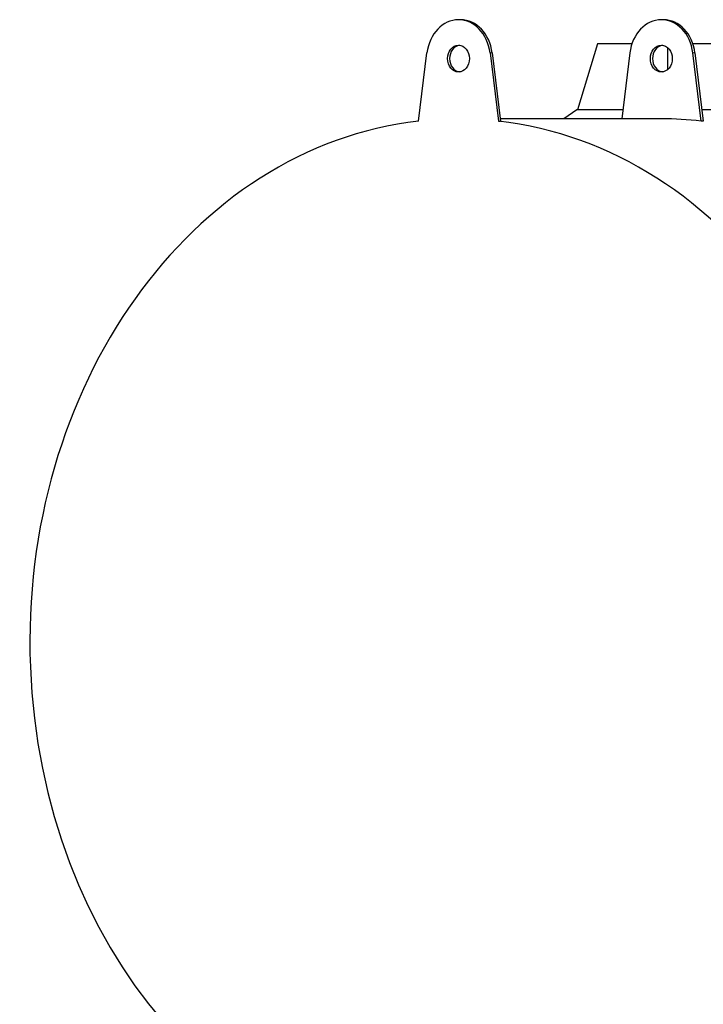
# Model space of a CAD drawing. Header units: inches. Extents: x 0 to 23760, y -13 to 16800.
# Tile 154 of 247: x 10414 to 10977, y 7259 to 8069. Entities that reach past the tile are written whole.
import ezdxf

# ---------------------------------------------------------------- set-up
doc = ezdxf.new("R2010")
doc.units = ezdxf.units.IN
doc.layers.add('1', color=7, linetype='Continuous', true_color=0xffffff)

msp = doc.modelspace()

# ---------------------------------------------------------------- linework, layer by layer
at = {"layer": '1', "color": 2, "linetype": 'Continuous', "lineweight": 25}
for p, q in [((10777.077, 8068.544), (10775.356, 8068.544)), ((10943.987, 8068.544), (10942.267, 8068.544)), ((10889.59, 8048.772), (10873.395, 7994.455)), ((10918.043, 8048.772), (10889.59, 8048.772)), ((11021.754, 8048.772), (10968.211, 8048.772)), ((10742.564, 7985.179), (10749.431, 8041.274)), ((10801.281, 8041.274), (10808.148, 7985.179)), ((10803.002, 8041.274), (10809.869, 7985.179)), ((10916.342, 8041.274), (10909.703, 7987.045)), ((10947.32, 8045.649), (10947.32, 8027.433)), ((10975.059, 7985.179), (10968.192, 8041.274)), ((10969.912, 8041.274), (10976.78, 7985.179)), ((10872.579, 7994.458), (10862.057, 7987.042)), ((10910.611, 7994.458), (10872.579, 7994.458)), ((11063.996, 7994.458), (10975.642, 7994.458)), ((10808.148, 7985.179), (10809.869, 7985.179)), ((10942.267, 7987.044), (10809.642, 7987.044)), ((10976.78, 7985.179), (10975.059, 7985.179))]:
    msp.add_line(p, q, dxfattribs=at)
at = {"layer": '1', "color": 110, "linetype": 'Continuous', "lineweight": 13}
for p, q in [((10801.281, 8041.274), (10803.002, 8041.274)), ((10968.192, 8041.274), (10969.912, 8041.274))]:
    msp.add_line(p, q, dxfattribs=at)
at = {"layer": '1', "color": 2, "linetype": 'Continuous', "lineweight": 25}
for centre, major_axis, start_param, end_param in [((10775.356, 8036.544), (0, 32), 4.860742, 7.7056286), ((10777.077, 8036.544), (0, 32), 4.860742, 6.2831853), ((10942.267, 8036.544), (0, -32), 1.7191493, 4.564036), ((10943.987, 8036.544), (0, 32), 4.860742, 6.2831853), ((10777.077, 8036.544), (0, 11), 0.0957204, 3.0458723), ((10943.987, 8036.544), (0, -11), 3.2373131, 6.1874649), ((10775.356, 7556.544), (0, -430.5), 3.2347167, 9.3316539), ((10942.267, 7556.544), (0, -430.5), 3.0484686, 3.1415927)]:
    msp.add_ellipse(centre, major_axis=major_axis, ratio=0.819152, start_param=start_param, end_param=end_param, dxfattribs=at)
for centre, major_axis in [((10775.356, 8036.544), (0, 11)), ((10942.267, 8036.544), (0, -11))]:
    msp.add_ellipse(centre, major_axis=major_axis, ratio=0.819152, dxfattribs=at)

doc.saveas('drawing.dxf')
